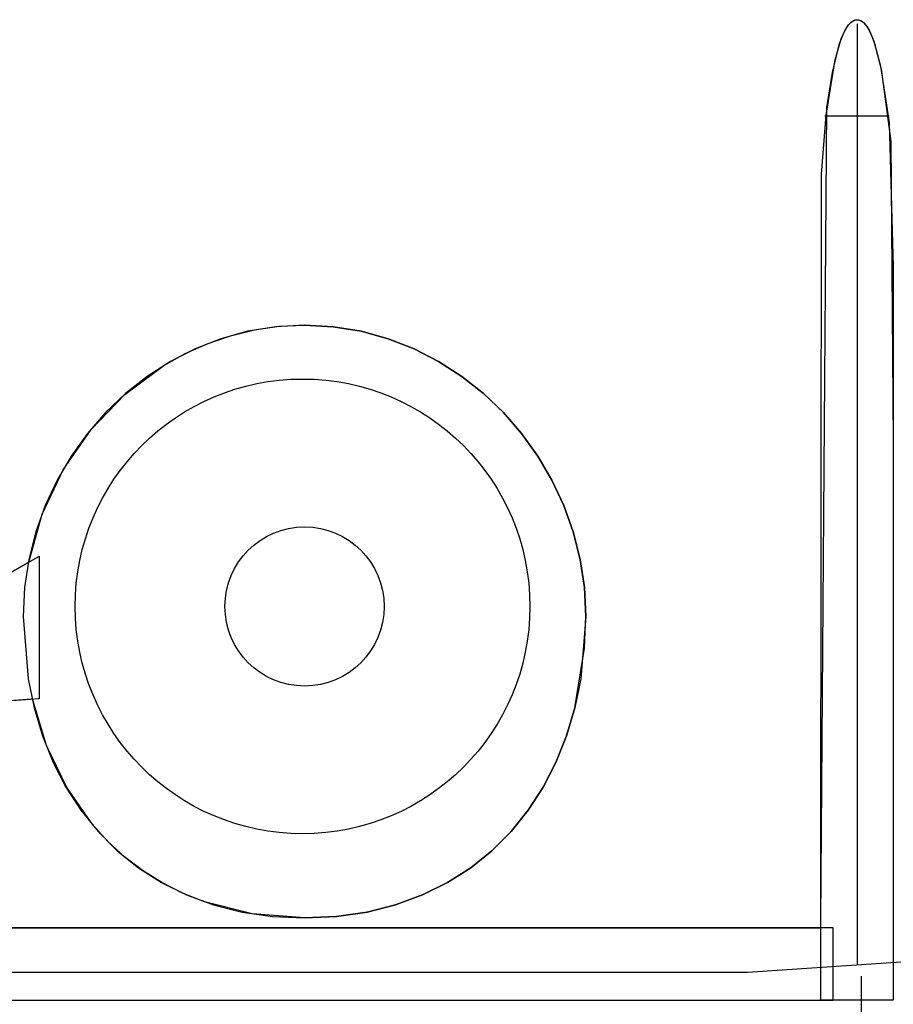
# Model space of a CAD drawing. Extents: x -3.81 to 3.8, y -2.54 to 5.19.
# Tile 91 of 93: x -1.62 to -1.24, y 4.76 to 5.19. Entities that reach past the tile are written whole.
import ezdxf

# ---------------------------------------------------------------- set-up
doc = ezdxf.new("R2010")
doc.units = 0

msp = doc.modelspace()

# ---------------------------------------------------------------- linework, layer by layer
at = {"layer": 'Layer 1', "color": 7, "linetype": 'CONTINUOUS'}
for p, q in [((-1.261227, 5.18471), (-1.260651, 5.18503)), ((-1.261113, 5.184783), (-1.260651, 5.18503)), ((-1.260651, 5.18503), (-1.260064, 5.185243)), ((-1.260651, 5.18503), (-1.260182, 5.18521)), ((-1.260182, 5.18521), (-1.259705, 5.185318)), ((-1.260064, 5.185243), (-1.259765, 5.185309)), ((-1.259765, 5.185309), (-1.259464, 5.185346)), ((-1.259705, 5.185318), (-1.259221, 5.185355)), ((-1.259464, 5.185346), (-1.25916, 5.185354)), ((-1.259221, 5.185355), (-1.258736, 5.185318)), ((-1.25916, 5.185354), (-1.258857, 5.185334)), ((-1.258857, 5.185334), (-1.258557, 5.185286)), ((-1.258736, 5.185318), (-1.25826, 5.18521)), ((-1.258557, 5.185286), (-1.25826, 5.18521)), ((-1.25826, 5.18521), (-1.257791, 5.18503)), ((-1.25826, 5.18521), (-1.257675, 5.184975)), ((-1.257791, 5.18503), (-1.257329, 5.184783)), ((-1.257675, 5.184975), (-1.257101, 5.184633)), ((-1.264924, 5.179734), (-1.263927, 5.181611)), ((-1.264531, 5.180525), (-1.263722, 5.181945)), ((-1.263927, 5.181611), (-1.262883, 5.183137)), ((-1.263722, 5.181945), (-1.262883, 5.183137)), ((-1.262883, 5.183137), (-1.262013, 5.184087)), ((-1.262883, 5.183137), (-1.262343, 5.18376)), ((-1.262343, 5.18376), (-1.261791, 5.184286)), ((-1.262013, 5.184087), (-1.261567, 5.184468)), ((-1.261791, 5.184286), (-1.261227, 5.18471)), ((-1.261567, 5.184468), (-1.261113, 5.184783)), ((-1.259221, 5.183619), (-1.259221, 5.183619)), ((-1.259221, 5.183619), (-1.259221, 5.183619)), ((-1.259221, 5.183619), (-1.259221, 5.183619)), ((-1.259221, 5.183619), (-1.259221, 5.183619)), ((-1.259221, 5.183619), (-1.259221, 5.183618)), ((-1.259221, 5.183618), (-1.259221, 5.183618)), ((-1.259221, 5.183618), (-1.259221, 5.183617)), ((-1.259221, 5.183617), (-1.259221, 5.183611)), ((-1.259221, 5.183611), (-1.259221, 5.183547)), ((-1.259221, 5.183547), (-1.259221, 5.183232)), ((-1.259221, 5.183232), (-1.259221, 5.181868)), ((-1.259221, 5.181868), (-1.259221, 5.167393)), ((-1.257329, 5.184783), (-1.256875, 5.184468)), ((-1.257101, 5.184633), (-1.25654, 5.184189)), ((-1.256875, 5.184468), (-1.256429, 5.184087)), ((-1.25654, 5.184189), (-1.255991, 5.183643)), ((-1.256429, 5.184087), (-1.25556, 5.183137)), ((-1.255991, 5.183643), (-1.254928, 5.182265)), ((-1.25556, 5.183137), (-1.254721, 5.181945)), ((-1.254928, 5.182265), (-1.253912, 5.180525)), ((-1.254721, 5.181945), (-1.253134, 5.178891)), ((-1.268743, 5.16796), (-1.266057, 5.177054)), ((-1.266774, 5.17503), (-1.264924, 5.179734)), ((-1.266057, 5.177054), (-1.264531, 5.180525)), ((-1.253912, 5.180525), (-1.252024, 5.176065)), ((-1.253134, 5.178891), (-1.25167, 5.17503)), ((-1.269903, 5.162551), (-1.266774, 5.17503)), ((-1.252024, 5.176065), (-1.248821, 5.163948)), ((-1.25167, 5.17503), (-1.249107, 5.165316)), ((-1.272649, 5.144157), (-1.268743, 5.16796)), ((-1.259221, 5.167393), (-1.259221, 4.777374)), ((-1.249107, 5.165316), (-1.245445, 5.140916)), ((-1.248821, 5.163948), (-1.244701, 5.132777)), ((-1.272268, 5.147371), (-1.269903, 5.162551)), ((-1.274847, 4.796023), (-1.272268, 5.147371)), ((-1.274603, 5.118564), (-1.272649, 5.144157)), ((-1.246444, 5.143689), (-1.27311, 5.143689)), ((-1.245455, 5.143689), (-1.246444, 5.143689)), ((-1.245361, 5.143689), (-1.245455, 5.143689)), ((-1.24534, 5.143689), (-1.245361, 5.143689)), ((-1.245335, 5.143689), (-1.24534, 5.143689)), ((-1.245335, 5.143689), (-1.245335, 5.143689)), ((-1.245335, 5.143689), (-1.245335, 5.143689)), ((-1.245335, 5.143689), (-1.245335, 5.143689)), ((-1.245335, 5.143689), (-1.245335, 5.143689)), ((-1.245335, 5.143689), (-1.245335, 5.143689)), ((-1.245335, 5.143689), (-1.245335, 5.143689)), ((-1.245335, 5.143689), (-1.245335, 5.143689)), ((-1.245335, 5.143689), (-1.245335, 5.143689)), ((-1.245445, 5.140916), (-1.243599, 5.078619)), ((-1.244701, 5.132777), (-1.243599, 5.003063)), ((-1.274847, 4.816826), (-1.274603, 5.118564)), ((-1.243599, 5.078619), (-1.243599, 4.774823)), ((-1.497937, 5.053418), (-1.510363, 5.052742)), ((-1.508901, 5.052891), (-1.497937, 5.053418)), ((-1.497937, 5.053418), (-1.485511, 5.052742)), ((-1.485511, 5.052742), (-1.497937, 5.053418)), ((-1.539966, 5.045399), (-1.529956, 5.048831)), ((-1.52243, 5.050762), (-1.534077, 5.047553)), ((-1.529956, 5.048831), (-1.519588, 5.051346)), ((-1.510363, 5.052742), (-1.52243, 5.050762)), ((-1.519588, 5.051346), (-1.508901, 5.052891)), ((-1.485511, 5.052742), (-1.473444, 5.050762)), ((-1.473444, 5.050762), (-1.485511, 5.052742)), ((-1.473444, 5.050762), (-1.461797, 5.047553)), ((-1.461797, 5.047553), (-1.473444, 5.050762)), ((-1.549574, 5.041099), (-1.539966, 5.045399)), ((-1.534077, 5.047553), (-1.545243, 5.043188)), ((-1.461797, 5.047553), (-1.450631, 5.043188)), ((-1.450631, 5.043188), (-1.461797, 5.047553)), ((-1.558741, 5.035982), (-1.549574, 5.041099)), ((-1.545243, 5.043188), (-1.555866, 5.037742)), ((-1.450631, 5.043188), (-1.440008, 5.037742)), ((-1.440008, 5.037742), (-1.450631, 5.043188)), ((-1.555866, 5.037742), (-1.565887, 5.031288)), ((-1.440008, 5.037742), (-1.429988, 5.031288)), ((-1.429988, 5.031288), (-1.440008, 5.037742)), ((-1.575585, 5.0235), (-1.558741, 5.035982)), ((-1.565887, 5.031288), (-1.575242, 5.023899)), ((-1.429988, 5.031288), (-1.420632, 5.023899)), ((-1.420632, 5.023899), (-1.429988, 5.031288)), ((-1.590168, 5.008358), (-1.575585, 5.0235)), ((-1.575242, 5.023899), (-1.583872, 5.01565)), ((-1.420632, 5.023899), (-1.412002, 5.01565)), ((-1.412002, 5.01565), (-1.420632, 5.023899)), ((-1.583872, 5.01565), (-1.591716, 5.006615)), ((-1.412002, 5.01565), (-1.404159, 5.006615)), ((-1.404159, 5.006615), (-1.412002, 5.01565)), ((-1.602159, 4.99096), (-1.590168, 5.008358)), ((-1.591716, 5.006615), (-1.598712, 4.996866)), ((-1.404159, 5.006615), (-1.397163, 4.996866)), ((-1.397163, 4.996866), (-1.404159, 5.006615)), ((-1.243599, 5.003063), (-1.243599, 4.763792)), ((-1.598712, 4.996866), (-1.604799, 4.986479)), ((-1.397163, 4.996866), (-1.391075, 4.986479)), ((-1.391075, 4.986479), (-1.397163, 4.996866)), ((-1.611228, 4.971711), (-1.602159, 4.99096)), ((-1.604799, 4.986479), (-1.609917, 4.975527)), ((-1.391075, 4.986479), (-1.385958, 4.975527)), ((-1.385958, 4.975527), (-1.391075, 4.986479)), ((-1.609917, 4.975527), (-1.614004, 4.964084)), ((-1.385958, 4.975527), (-1.381871, 4.964084)), ((-1.381871, 4.964084), (-1.385958, 4.975527)), ((-1.617047, 4.951016), (-1.611228, 4.971711)), ((-1.614004, 4.964084), (-1.616999, 4.952223)), ((-1.381871, 4.964084), (-1.378876, 4.952223)), ((-1.378876, 4.952223), (-1.381871, 4.964084)), ((-1.653302, 4.930597), (-1.613963, 4.95277)), ((-1.64933, 4.932684), (-1.617047, 4.951016)), ((-1.616999, 4.952223), (-1.618841, 4.940018)), ((-1.613963, 4.95277), (-1.612692, 4.953486)), ((-1.612692, 4.953486), (-1.61252, 4.953583)), ((-1.61252, 4.953583), (-1.61252, 4.953583)), ((-1.61252, 4.953583), (-1.61252, 4.953583)), ((-1.61252, 4.953583), (-1.61252, 4.953583)), ((-1.61252, 4.953583), (-1.61252, 4.953583)), ((-1.61252, 4.953583), (-1.61252, 4.953583)), ((-1.61252, 4.953583), (-1.61252, 4.953583)), ((-1.61252, 4.953583), (-1.61252, 4.953583)), ((-1.61252, 4.953583), (-1.61252, 4.953583)), ((-1.61252, 4.953583), (-1.61252, 4.953583)), ((-1.61252, 4.953583), (-1.61252, 4.953583)), ((-1.61252, 4.953583), (-1.61252, 4.953582)), ((-1.61252, 4.953582), (-1.61252, 4.953578)), ((-1.61252, 4.953578), (-1.61252, 4.95354)), ((-1.61252, 4.95354), (-1.61252, 4.953352)), ((-1.61252, 4.953352), (-1.61252, 4.952549)), ((-1.61252, 4.952549), (-1.61252, 4.944596)), ((-1.378876, 4.952223), (-1.377034, 4.940018)), ((-1.377034, 4.940018), (-1.378876, 4.952223)), ((-1.61252, 4.944596), (-1.61252, 4.891953)), ((-1.618841, 4.940018), (-1.619469, 4.927544)), ((-1.377034, 4.940018), (-1.376406, 4.927544)), ((-1.376406, 4.927544), (-1.377034, 4.940018)), ((-1.619469, 4.927544), (-1.617358, 4.900683)), ((-1.376406, 4.927544), (-1.378516, 4.900683)), ((-1.376936, 4.913875), (-1.376406, 4.927544)), ((-1.381123, 4.888022), (-1.376936, 4.913875)), ((-1.617358, 4.900683), (-1.614752, 4.888022)), ((-1.378516, 4.900683), (-1.381123, 4.888022)), ((-1.616317, 4.8917), (-1.637776, 4.890269)), ((-1.616031, 4.891886), (-1.631158, 4.890654)), ((-1.612957, 4.891924), (-1.616317, 4.8917)), ((-1.61547, 4.891932), (-1.616031, 4.891886)), ((-1.615417, 4.891936), (-1.61547, 4.891932)), ((-1.615405, 4.891937), (-1.615417, 4.891936)), ((-1.615402, 4.891937), (-1.615405, 4.891937)), ((-1.609379, 4.871873), (-1.615402, 4.891937)), ((-1.615402, 4.891937), (-1.615402, 4.891937)), ((-1.615402, 4.891937), (-1.615402, 4.891937)), ((-1.615402, 4.891937), (-1.615402, 4.891937)), ((-1.615402, 4.891937), (-1.615402, 4.891937)), ((-1.615402, 4.891937), (-1.615402, 4.891937)), ((-1.615402, 4.891937), (-1.615402, 4.891937)), ((-1.615402, 4.891937), (-1.615402, 4.891937)), ((-1.615402, 4.891937), (-1.615402, 4.891937)), ((-1.612618, 4.891947), (-1.612957, 4.891924)), ((-1.612538, 4.891952), (-1.612618, 4.891947)), ((-1.612522, 4.891953), (-1.612538, 4.891952)), ((-1.61252, 4.891953), (-1.612522, 4.891953)), ((-1.61252, 4.891953), (-1.61252, 4.891953)), ((-1.61252, 4.891953), (-1.61252, 4.891953)), ((-1.61252, 4.891953), (-1.61252, 4.891953)), ((-1.61252, 4.891953), (-1.61252, 4.891953)), ((-1.61252, 4.891953), (-1.61252, 4.891953)), ((-1.61252, 4.891953), (-1.61252, 4.891953)), ((-1.614752, 4.888022), (-1.611143, 4.875949)), ((-1.381123, 4.888022), (-1.384732, 4.875949)), ((-1.384732, 4.875949), (-1.381123, 4.888022)), ((-1.611143, 4.875949), (-1.606553, 4.86452)), ((-1.384732, 4.875949), (-1.389322, 4.86452)), ((-1.389322, 4.86452), (-1.384732, 4.875949)), ((-1.600682, 4.853645), (-1.609379, 4.871873)), ((-1.606553, 4.86452), (-1.601006, 4.85379)), ((-1.389322, 4.86452), (-1.394868, 4.85379)), ((-1.394868, 4.85379), (-1.389322, 4.86452)), ((-1.601006, 4.85379), (-1.594525, 4.843817)), ((-1.589412, 4.837512), (-1.600682, 4.853645)), ((-1.394868, 4.85379), (-1.40135, 4.843817)), ((-1.40135, 4.843817), (-1.394868, 4.85379)), ((-1.594525, 4.843817), (-1.587132, 4.834656)), ((-1.40135, 4.843817), (-1.408742, 4.834656)), ((-1.408742, 4.834656), (-1.40135, 4.843817)), ((-1.582843, 4.830312), (-1.589412, 4.837512)), ((-1.587132, 4.834656), (-1.578851, 4.826363)), ((-1.408742, 4.834656), (-1.417023, 4.826363)), ((-1.417023, 4.826363), (-1.408742, 4.834656)), ((-1.575668, 4.823733), (-1.582843, 4.830312)), ((-1.578851, 4.826363), (-1.569705, 4.818994)), ((-1.567899, 4.817807), (-1.575668, 4.823733)), ((-1.417023, 4.826363), (-1.42617, 4.818994)), ((-1.42617, 4.818994), (-1.417023, 4.826363)), ((-1.569705, 4.818994), (-1.559716, 4.812605)), ((-1.559548, 4.812566), (-1.567899, 4.817807)), ((-1.42617, 4.818994), (-1.436159, 4.812605)), ((-1.436159, 4.812605), (-1.42617, 4.818994)), ((-1.274847, 4.793), (-1.274847, 4.816826)), ((-1.559716, 4.812605), (-1.548907, 4.807253)), ((-1.550629, 4.808043), (-1.559548, 4.812566)), ((-1.436159, 4.812605), (-1.446967, 4.807253)), ((-1.446967, 4.807253), (-1.436159, 4.812605)), ((-1.541154, 4.804271), (-1.550629, 4.808043)), ((-1.548907, 4.807253), (-1.537302, 4.802993)), ((-1.446967, 4.807253), (-1.458572, 4.802993)), ((-1.458572, 4.802993), (-1.446967, 4.807253)), ((-1.520584, 4.799105), (-1.541154, 4.804271)), ((-1.537302, 4.802993), (-1.524923, 4.799881)), ((-1.458572, 4.802993), (-1.470951, 4.799881)), ((-1.470951, 4.799881), (-1.458572, 4.802993)), ((-1.524923, 4.799881), (-1.511794, 4.797974)), ((-1.497937, 4.797327), (-1.520584, 4.799105)), ((-1.511794, 4.797974), (-1.497937, 4.797327)), ((-1.48408, 4.797974), (-1.497937, 4.797327)), ((-1.497937, 4.797327), (-1.48408, 4.797974)), ((-1.470951, 4.799881), (-1.48408, 4.797974)), ((-1.48408, 4.797974), (-1.470951, 4.799881)), ((-1.306531, 4.773902), (-1.008735, 4.793741)), ((-1.274847, 4.761749), (-1.274847, 4.796023)), ((-1.32381, 4.793), (-1.629938, 4.793)), ((-1.62965, 4.793), (-1.616953, 4.793)), ((-1.616953, 4.793), (-1.274847, 4.793)), ((-1.275869, 4.793), (-1.32381, 4.793)), ((-1.271032, 4.793), (-1.275869, 4.793)), ((-1.269897, 4.793), (-1.271032, 4.793)), ((-1.269667, 4.793), (-1.269897, 4.793)), ((-1.269645, 4.793), (-1.269667, 4.793)), ((-1.26964, 4.793), (-1.269645, 4.793)), ((-1.269638, 4.793), (-1.26964, 4.793)), ((-1.269638, 4.792955), (-1.269638, 4.793)), ((-1.269638, 4.793), (-1.269638, 4.793)), ((-1.269638, 4.793), (-1.269638, 4.793)), ((-1.269638, 4.793), (-1.269638, 4.793)), ((-1.269638, 4.793), (-1.269638, 4.793)), ((-1.269638, 4.793), (-1.269638, 4.793)), ((-1.269638, 4.793), (-1.269638, 4.793)), ((-1.269638, 4.793), (-1.269638, 4.793)), ((-1.269638, 4.792056), (-1.269638, 4.792955)), ((-1.269638, 4.766305), (-1.269638, 4.792056)), ((-1.659133, 4.773902), (-1.618925, 4.773902)), ((-1.618925, 4.773902), (-1.306531, 4.773902)), ((-1.243599, 4.774823), (-1.243599, 4.774823)), ((-1.243599, 4.774823), (-1.243599, 4.774823)), ((-1.243599, 4.774823), (-1.243599, 4.774823)), ((-1.243599, 4.774823), (-1.243599, 4.774823)), ((-1.243599, 4.774823), (-1.243598, 4.774823)), ((-1.257484, 4.772166), (-1.257484, 4.772166)), ((-1.257484, 4.772166), (-1.257484, 4.772166)), ((-1.257484, 4.772166), (-1.257484, 4.772166)), ((-1.257484, 4.772166), (-1.257484, 4.772166)), ((-1.257484, 4.772166), (-1.257484, 4.772166)), ((-1.257484, 4.772166), (-1.257484, 4.772166)), ((-1.257484, 4.772166), (-1.257484, 4.772166)), ((-1.257484, 4.772166), (-1.257484, 4.772165)), ((-1.257484, 4.772165), (-1.257484, 4.772156)), ((-1.257484, 4.772156), (-1.257484, 4.772113)), ((-1.257484, 4.772113), (-1.257484, 4.771926)), ((-1.257484, 4.771926), (-1.257484, 4.769947)), ((-1.257484, 4.769947), (-1.257484, 4.716611)), ((-1.269638, 4.762273), (-1.269638, 4.766305)), ((-1.634932, 4.761749), (-1.586987, 4.761749)), ((-1.586987, 4.761749), (-1.269638, 4.761749)), ((-1.245545, 4.761749), (-1.274847, 4.761749)), ((-1.269638, 4.761866), (-1.269638, 4.762273)), ((-1.269638, 4.76177), (-1.269638, 4.761866)), ((-1.269638, 4.761751), (-1.269638, 4.76177)), ((-1.269638, 4.761749), (-1.269638, 4.761751)), ((-1.269638, 4.761749), (-1.269638, 4.761749)), ((-1.269638, 4.761749), (-1.269638, 4.761749)), ((-1.269638, 4.761749), (-1.269638, 4.761749)), ((-1.269638, 4.761749), (-1.269638, 4.761749)), ((-1.269638, 4.761749), (-1.269638, 4.761749)), ((-1.269638, 4.761749), (-1.269638, 4.761749)), ((-1.243822, 4.761749), (-1.245545, 4.761749)), ((-1.243652, 4.761749), (-1.243822, 4.761749)), ((-1.24361, 4.761749), (-1.243652, 4.761749)), ((-1.243601, 4.761749), (-1.24361, 4.761749)), ((-1.243599, 4.761749), (-1.243601, 4.761749)), ((-1.243599, 4.763792), (-1.243599, 4.762712)), ((-1.243599, 4.762712), (-1.243599, 4.762204)), ((-1.243599, 4.762204), (-1.243599, 4.761959)), ((-1.243599, 4.761959), (-1.243599, 4.761838)), ((-1.243599, 4.761838), (-1.243599, 4.761779)), ((-1.243599, 4.761779), (-1.243599, 4.761749)), ((-1.243599, 4.761749), (-1.243599, 4.761749)), ((-1.243599, 4.761749), (-1.243599, 4.761749)), ((-1.243599, 4.761749), (-1.243599, 4.761749)), ((-1.243599, 4.761749), (-1.243599, 4.761749)), ((-1.243599, 4.761749), (-1.243599, 4.761749)), ((-1.243599, 4.761749), (-1.243599, 4.761749))]:
    msp.add_line(p, q, dxfattribs=at)
for centre, radius in [((-1.498799, 4.931906), 0.098232), ((-1.497934, 4.931892), 0.034383)]:
    msp.add_circle(centre, radius, dxfattribs=at)

doc.saveas('drawing.dxf')
